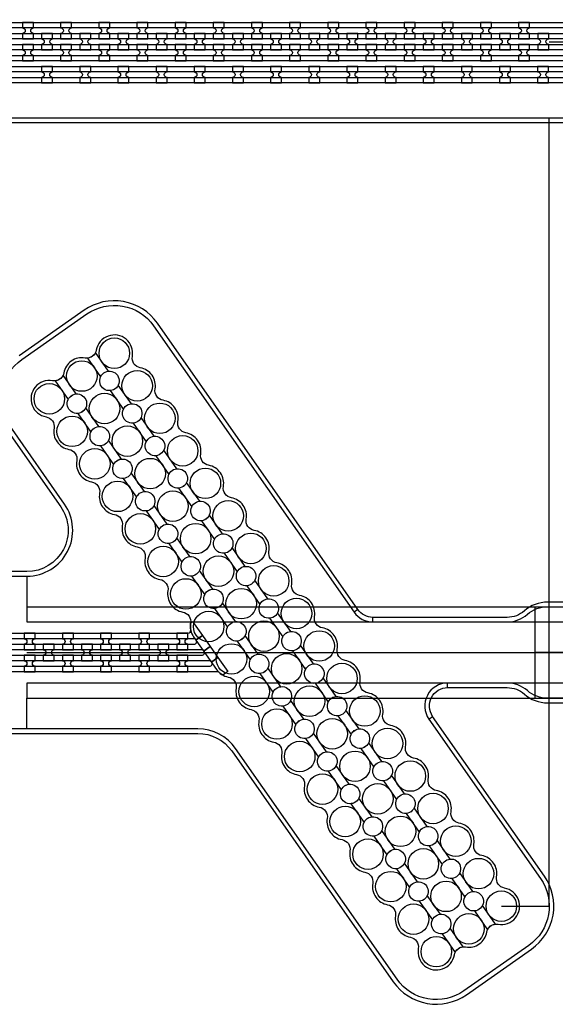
# Model space of a CAD drawing. Extents: x -63500 to 63500, y -63500 to 63500.
# Tile 206 of 256: x -11875 to -8366, y 33603 to 40051. Entities that reach past the tile are written whole.
import ezdxf

# ---------------------------------------------------------------- set-up
doc = ezdxf.new("R2010")
doc.units = 13
doc.header["$MEASUREMENT"] = 0
for name, color, linetype in [('1_Metal', 2, 'Continuous'), ('2_Electrodes', 5, 'Continuous'), ('3_Outline', 4, 'Continuous')]:
    doc.layers.add(name, color=color, linetype=linetype)

msp = doc.modelspace()

# ---------------------------------------------------------------- linework, layer by layer
for p, q in [((-8405.7, 39907.1), (10094.3, 39907.1)), ((-8405.7, 34245.9), (-8405.7, 39407.1)), ((10094.3, 39407.1), (-8405.7, 39407.1)), ((-11827.4, 36407.1), (-11827.4, 36207.1)), ((-11827.4, 36207.1), (-6481.5, 36207.1)), ((-11827.4, 36207.1), (-11827.4, 36107.1)), ((-8499.5, 36207.1), (-8499.5, 35607.1)), ((-11827.4, 36107.1), (-6089, 36107.1)), ((-11827.4, 35907.1), (-9499.5, 35907.1)), ((-9499.5, 35907.1), (-6499.5, 35907.1)), ((-6499.5, 35907.1), (-8499.5, 35907.1)), ((-6089, 35707.1), (-11827.4, 35707.1)), ((-11827.4, 35707.1), (-11827.4, 35607.1)), ((-11827.4, 35407.1), (-11827.4, 35607.1)), ((-11827.4, 35607.1), (-6544.5, 35607.1)), ((-8719.7, 34245.9), (-8405.7, 34245.9))]:
    msp.add_line(p, q)
for radius in [50000, 47500, 45000]:
    msp.add_circle((0, 0), radius)
at = {"layer": '1_Metal'}
for points in [[(-50000, 0, -1), (50000, 0), (51000, 0, 1), (-51000, 0)], [(10094.3, 39997.1), (9690.3, 39997.1), (-18129.7, 39997.1, 0.414214), (-19969.7, 38157.1), (-19969.7, 37657.1, 0.414214), (-18129.7, 35817.1), (-16894.4, 35817.1, 0.244698), (-16879.7, 35824.8), (-16838.4, 35795.8), (-16902.9, 35703.6), (-16915.8, 35712.6, 0.013045), (-16916.3, 35715.9, -0.091902), (-16915.9, 35759.7, 0.471648), (-16933.6, 35781.1), (-18129.7, 35781.1, -0.414214), (-20005.7, 37657.1), (-20005.7, 38157.1, -0.414214), (-18129.7, 40033.1), (9690.3, 40033.1), (10094.3, 40033.1)], [(-11856.6, 39925.2), (-11784.6, 39925.2), (-11784.6, 39961.2, -0.414214), (-11802.6, 39979.2), (-11802.6, 39979.2, -0.414214), (-11784.6, 39997.2), (-11784.6, 40033.2), (-11856.6, 40033.2), (-11856.6, 39997.2, -0.414214), (-11838.6, 39979.2), (-11838.6, 39979.2, -0.414214), (-11856.6, 39961.2), (-11856.6, 39925.2)], [(-11606.6, 39925.2), (-11534.6, 39925.2), (-11534.6, 39961.2, -0.414214), (-11552.6, 39979.2), (-11552.6, 39979.2, -0.414214), (-11534.6, 39997.2), (-11534.6, 40033.2), (-11606.6, 40033.2), (-11606.6, 39997.2, -0.414214), (-11588.6, 39979.2), (-11588.6, 39979.2, -0.414214), (-11606.6, 39961.2), (-11606.6, 39925.2)], [(-11356.6, 39925.2), (-11284.6, 39925.2), (-11284.6, 39961.2, -0.414214), (-11302.6, 39979.2), (-11302.6, 39979.2, -0.414214), (-11284.6, 39997.2), (-11284.6, 40033.2), (-11356.6, 40033.2), (-11356.6, 39997.2, -0.414214), (-11338.6, 39979.2), (-11338.6, 39979.2, -0.414214), (-11356.6, 39961.2), (-11356.6, 39925.2)], [(-11106.6, 39925.2), (-11034.6, 39925.2), (-11034.6, 39961.2, -0.414214), (-11052.6, 39979.2), (-11052.6, 39979.2, -0.414214), (-11034.6, 39997.2), (-11034.6, 40033.2), (-11106.6, 40033.2), (-11106.6, 39997.2, -0.414214), (-11088.6, 39979.2), (-11088.6, 39979.2, -0.414214), (-11106.6, 39961.2), (-11106.6, 39925.2)], [(-10856.6, 39925.2), (-10784.6, 39925.2), (-10784.6, 39961.2, -0.414214), (-10802.6, 39979.2), (-10802.6, 39979.2, -0.414214), (-10784.6, 39997.2), (-10784.6, 40033.2), (-10856.6, 40033.2), (-10856.6, 39997.2, -0.414214), (-10838.6, 39979.2), (-10838.6, 39979.2, -0.414214), (-10856.6, 39961.2), (-10856.6, 39925.2)], [(-10606.6, 39925.2), (-10534.6, 39925.2), (-10534.6, 39961.2, -0.414214), (-10552.6, 39979.2), (-10552.6, 39979.2, -0.414214), (-10534.6, 39997.2), (-10534.6, 40033.2), (-10606.6, 40033.2), (-10606.6, 39997.2, -0.414214), (-10588.6, 39979.2), (-10588.6, 39979.2, -0.414214), (-10606.6, 39961.2), (-10606.6, 39925.2)], [(-10356.6, 39925.2), (-10284.6, 39925.2), (-10284.6, 39961.2, -0.414214), (-10302.6, 39979.2), (-10302.6, 39979.2, -0.414214), (-10284.6, 39997.2), (-10284.6, 40033.2), (-10356.6, 40033.2), (-10356.6, 39997.2, -0.414214), (-10338.6, 39979.2), (-10338.6, 39979.2, -0.414214), (-10356.6, 39961.2), (-10356.6, 39925.2)], [(-10106.6, 39925.2), (-10034.6, 39925.2), (-10034.6, 39961.2, -0.414214), (-10052.6, 39979.2), (-10052.6, 39979.2, -0.414214), (-10034.6, 39997.2), (-10034.6, 40033.2), (-10106.6, 40033.2), (-10106.6, 39997.2, -0.414214), (-10088.6, 39979.2), (-10088.6, 39979.2, -0.414214), (-10106.6, 39961.2), (-10106.6, 39925.2)], [(-9856.6, 39925.2), (-9784.6, 39925.2), (-9784.6, 39961.2, -0.414214), (-9802.6, 39979.2), (-9802.6, 39979.2, -0.414214), (-9784.6, 39997.2), (-9784.6, 40033.2), (-9856.6, 40033.2), (-9856.6, 39997.2, -0.414214), (-9838.6, 39979.2), (-9838.6, 39979.2, -0.414214), (-9856.6, 39961.2), (-9856.6, 39925.2)], [(-9606.6, 39925.2), (-9534.6, 39925.2), (-9534.6, 39961.2, -0.414214), (-9552.6, 39979.2), (-9552.6, 39979.2, -0.414214), (-9534.6, 39997.2), (-9534.6, 40033.2), (-9606.6, 40033.2), (-9606.6, 39997.2, -0.414214), (-9588.6, 39979.2), (-9588.6, 39979.2, -0.414214), (-9606.6, 39961.2), (-9606.6, 39925.2)], [(-9356.6, 39925.2), (-9284.6, 39925.2), (-9284.6, 39961.2, -0.414214), (-9302.6, 39979.2), (-9302.6, 39979.2, -0.414214), (-9284.6, 39997.2), (-9284.6, 40033.2), (-9356.6, 40033.2), (-9356.6, 39997.2, -0.414214), (-9338.6, 39979.2), (-9338.6, 39979.2, -0.414214), (-9356.6, 39961.2), (-9356.6, 39925.2)], [(-9106.6, 39925.2), (-9034.6, 39925.2), (-9034.6, 39961.2, -0.414214), (-9052.6, 39979.2), (-9052.6, 39979.2, -0.414214), (-9034.6, 39997.2), (-9034.6, 40033.2), (-9106.6, 40033.2), (-9106.6, 39997.2, -0.414214), (-9088.6, 39979.2), (-9088.6, 39979.2, -0.414214), (-9106.6, 39961.2), (-9106.6, 39925.2)], [(-8856.6, 39925.2), (-8784.6, 39925.2), (-8784.6, 39961.2, -0.414214), (-8802.6, 39979.2), (-8802.6, 39979.2, -0.414214), (-8784.6, 39997.2), (-8784.6, 40033.2), (-8856.6, 40033.2), (-8856.6, 39997.2, -0.414214), (-8838.6, 39979.2), (-8838.6, 39979.2, -0.414214), (-8856.6, 39961.2), (-8856.6, 39925.2)], [(-8606.6, 39925.2), (-8534.6, 39925.2), (-8534.6, 39961.2, -0.414214), (-8552.6, 39979.2), (-8552.6, 39979.2, -0.414214), (-8534.6, 39997.2), (-8534.6, 40033.2), (-8606.6, 40033.2), (-8606.6, 39997.2, -0.414214), (-8588.6, 39979.2), (-8588.6, 39979.2, -0.414214), (-8606.6, 39961.2), (-8606.6, 39925.2)], [(10094.3, 39925.1), (9690.3, 39925.1), (-18129.7, 39925.1, 0.414214), (-19897.7, 38157.1), (-19897.7, 37657.1, 0.414214), (-18129.7, 35889.1), (-16843.3, 35889.1, 0.244698), (-16828.6, 35896.8), (-16787.7, 35868.2), (-16838.4, 35795.8), (-16879.7, 35824.8, 0.606815), (-16894.4, 35853.1), (-18129.7, 35853.1, -0.414214), (-19933.7, 37657.1), (-19933.7, 38157.1, -0.414214), (-18129.7, 39961.1), (9690.3, 39961.1), (10094.3, 39961.1)], [(-11731.6, 39853.2), (-11659.6, 39853.2), (-11659.6, 39889.2, -0.414214), (-11677.6, 39907.2), (-11677.6, 39907.2, -0.414214), (-11659.6, 39925.2), (-11659.6, 39961.2), (-11731.6, 39961.2), (-11731.6, 39925.2, -0.414214), (-11713.6, 39907.2), (-11713.6, 39907.2, -0.414214), (-11731.6, 39889.2), (-11731.6, 39853.2)], [(-11481.6, 39853.2), (-11409.6, 39853.2), (-11409.6, 39889.2, -0.414214), (-11427.6, 39907.2), (-11427.6, 39907.2, -0.414214), (-11409.6, 39925.2), (-11409.6, 39961.2), (-11481.6, 39961.2), (-11481.6, 39925.2, -0.414214), (-11463.6, 39907.2), (-11463.6, 39907.2, -0.414214), (-11481.6, 39889.2), (-11481.6, 39853.2)], [(-11231.6, 39853.2), (-11159.6, 39853.2), (-11159.6, 39889.2, -0.414214), (-11177.6, 39907.2), (-11177.6, 39907.2, -0.414214), (-11159.6, 39925.2), (-11159.6, 39961.2), (-11231.6, 39961.2), (-11231.6, 39925.2, -0.414214), (-11213.6, 39907.2), (-11213.6, 39907.2, -0.414214), (-11231.6, 39889.2), (-11231.6, 39853.2)], [(-10981.6, 39853.2), (-10909.6, 39853.2), (-10909.6, 39889.2, -0.414214), (-10927.6, 39907.2), (-10927.6, 39907.2, -0.414214), (-10909.6, 39925.2), (-10909.6, 39961.2), (-10981.6, 39961.2), (-10981.6, 39925.2, -0.414214), (-10963.6, 39907.2), (-10963.6, 39907.2, -0.414214), (-10981.6, 39889.2), (-10981.6, 39853.2)], [(-10731.6, 39853.2), (-10659.6, 39853.2), (-10659.6, 39889.2, -0.414214), (-10677.6, 39907.2), (-10677.6, 39907.2, -0.414214), (-10659.6, 39925.2), (-10659.6, 39961.2), (-10731.6, 39961.2), (-10731.6, 39925.2, -0.414214), (-10713.6, 39907.2), (-10713.6, 39907.2, -0.414214), (-10731.6, 39889.2), (-10731.6, 39853.2)], [(-10481.6, 39853.2), (-10409.6, 39853.2), (-10409.6, 39889.2, -0.414214), (-10427.6, 39907.2), (-10427.6, 39907.2, -0.414214), (-10409.6, 39925.2), (-10409.6, 39961.2), (-10481.6, 39961.2), (-10481.6, 39925.2, -0.414214), (-10463.6, 39907.2), (-10463.6, 39907.2, -0.414214), (-10481.6, 39889.2), (-10481.6, 39853.2)], [(-10231.6, 39853.2), (-10159.6, 39853.2), (-10159.6, 39889.2, -0.414214), (-10177.6, 39907.2), (-10177.6, 39907.2, -0.414214), (-10159.6, 39925.2), (-10159.6, 39961.2), (-10231.6, 39961.2), (-10231.6, 39925.2, -0.414214), (-10213.6, 39907.2), (-10213.6, 39907.2, -0.414214), (-10231.6, 39889.2), (-10231.6, 39853.2)], [(-9981.6, 39853.2), (-9909.6, 39853.2), (-9909.6, 39889.2, -0.414214), (-9927.6, 39907.2), (-9927.6, 39907.2, -0.414214), (-9909.6, 39925.2), (-9909.6, 39961.2), (-9981.6, 39961.2), (-9981.6, 39925.2, -0.414214), (-9963.6, 39907.2), (-9963.6, 39907.2, -0.414214), (-9981.6, 39889.2), (-9981.6, 39853.2)], [(-9731.6, 39853.2), (-9659.6, 39853.2), (-9659.6, 39889.2, -0.414214), (-9677.6, 39907.2), (-9677.6, 39907.2, -0.414214), (-9659.6, 39925.2), (-9659.6, 39961.2), (-9731.6, 39961.2), (-9731.6, 39925.2, -0.414214), (-9713.6, 39907.2), (-9713.6, 39907.2, -0.414214), (-9731.6, 39889.2), (-9731.6, 39853.2)], [(-9481.6, 39853.2), (-9409.6, 39853.2), (-9409.6, 39889.2, -0.414214), (-9427.6, 39907.2), (-9427.6, 39907.2, -0.414214), (-9409.6, 39925.2), (-9409.6, 39961.2), (-9481.6, 39961.2), (-9481.6, 39925.2, -0.414214), (-9463.6, 39907.2), (-9463.6, 39907.2, -0.414214), (-9481.6, 39889.2), (-9481.6, 39853.2)], [(-9231.6, 39853.2), (-9159.6, 39853.2), (-9159.6, 39889.2, -0.414214), (-9177.6, 39907.2), (-9177.6, 39907.2, -0.414214), (-9159.6, 39925.2), (-9159.6, 39961.2), (-9231.6, 39961.2), (-9231.6, 39925.2, -0.414214), (-9213.6, 39907.2), (-9213.6, 39907.2, -0.414214), (-9231.6, 39889.2), (-9231.6, 39853.2)], [(-8981.6, 39853.2), (-8909.6, 39853.2), (-8909.6, 39889.2, -0.414214), (-8927.6, 39907.2), (-8927.6, 39907.2, -0.414214), (-8909.6, 39925.2), (-8909.6, 39961.2), (-8981.6, 39961.2), (-8981.6, 39925.2, -0.414214), (-8963.6, 39907.2), (-8963.6, 39907.2, -0.414214), (-8981.6, 39889.2), (-8981.6, 39853.2)], [(-8731.6, 39853.2), (-8659.6, 39853.2), (-8659.6, 39889.2, -0.414214), (-8677.6, 39907.2), (-8677.6, 39907.2, -0.414214), (-8659.6, 39925.2), (-8659.6, 39961.2), (-8731.6, 39961.2), (-8731.6, 39925.2, -0.414214), (-8713.6, 39907.2), (-8713.6, 39907.2, -0.414214), (-8731.6, 39889.2), (-8731.6, 39853.2)], [(-8481.6, 39853.2), (-8409.6, 39853.2), (-8409.6, 39889.2, -0.414214), (-8427.6, 39907.2), (-8427.6, 39907.2, -0.414214), (-8409.6, 39925.2), (-8409.6, 39961.2), (-8481.6, 39961.2), (-8481.6, 39925.2, -0.414214), (-8463.6, 39907.2), (-8463.6, 39907.2, -0.414214), (-8481.6, 39889.2), (-8481.6, 39853.2)], [(10094.3, 39853.1), (9690.3, 39853.1), (-18129.7, 39853.1, 0.414214), (-19825.7, 38157.1), (-19825.7, 37657.1, 0.414214), (-18129.7, 35961.1), (-16793.1, 35961.1, 0.244698), (-16778.3, 35968.8), (-16737.4, 35940.1), (-16787.7, 35868.2), (-16828.6, 35896.8, 0.606815), (-16843.3, 35925.1), (-18129.7, 35925.1, -0.414214), (-19861.7, 37657.1), (-19861.7, 38157.1, -0.414214), (-18129.7, 39889.1), (9690.3, 39889.1), (10094.3, 39889.1)], [(-11856.6, 39889.2), (-11856.6, 39853.2, -0.414214), (-11838.6, 39835.2), (-11838.6, 39835.2, -0.414214), (-11856.6, 39817.2), (-11856.6, 39781.2), (-11784.6, 39781.2), (-11784.6, 39817.2, -0.414214), (-11802.6, 39835.2), (-11802.6, 39835.2, -0.414214), (-11784.6, 39853.2), (-11784.6, 39889.2)], [(-11606.6, 39889.2), (-11606.6, 39853.2, -0.414214), (-11588.6, 39835.2), (-11588.6, 39835.2, -0.414214), (-11606.6, 39817.2), (-11606.6, 39781.2), (-11534.6, 39781.2), (-11534.6, 39817.2, -0.414214), (-11552.6, 39835.2), (-11552.6, 39835.2, -0.414214), (-11534.6, 39853.2), (-11534.6, 39889.2)], [(-11356.6, 39889.2), (-11356.6, 39853.2, -0.414214), (-11338.6, 39835.2), (-11338.6, 39835.2, -0.414214), (-11356.6, 39817.2), (-11356.6, 39781.2), (-11284.6, 39781.2), (-11284.6, 39817.2, -0.414214), (-11302.6, 39835.2), (-11302.6, 39835.2, -0.414214), (-11284.6, 39853.2), (-11284.6, 39889.2)], [(-11106.6, 39889.2), (-11106.6, 39853.2, -0.414214), (-11088.6, 39835.2), (-11088.6, 39835.2, -0.414214), (-11106.6, 39817.2), (-11106.6, 39781.2), (-11034.6, 39781.2), (-11034.6, 39817.2, -0.414214), (-11052.6, 39835.2), (-11052.6, 39835.2, -0.414214), (-11034.6, 39853.2), (-11034.6, 39889.2)], [(-10856.6, 39889.2), (-10856.6, 39853.2, -0.414214), (-10838.6, 39835.2), (-10838.6, 39835.2, -0.414214), (-10856.6, 39817.2), (-10856.6, 39781.2), (-10784.6, 39781.2), (-10784.6, 39817.2, -0.414214), (-10802.6, 39835.2), (-10802.6, 39835.2, -0.414214), (-10784.6, 39853.2), (-10784.6, 39889.2)], [(-10606.6, 39889.2), (-10606.6, 39853.2, -0.414214), (-10588.6, 39835.2), (-10588.6, 39835.2, -0.414214), (-10606.6, 39817.2), (-10606.6, 39781.2), (-10534.6, 39781.2), (-10534.6, 39817.2, -0.414214), (-10552.6, 39835.2), (-10552.6, 39835.2, -0.414214), (-10534.6, 39853.2), (-10534.6, 39889.2)], [(-10356.6, 39889.2), (-10356.6, 39853.2, -0.414214), (-10338.6, 39835.2), (-10338.6, 39835.2, -0.414214), (-10356.6, 39817.2), (-10356.6, 39781.2), (-10284.6, 39781.2), (-10284.6, 39817.2, -0.414214), (-10302.6, 39835.2), (-10302.6, 39835.2, -0.414214), (-10284.6, 39853.2), (-10284.6, 39889.2)], [(-10106.6, 39889.2), (-10106.6, 39853.2, -0.414214), (-10088.6, 39835.2), (-10088.6, 39835.2, -0.414214), (-10106.6, 39817.2), (-10106.6, 39781.2), (-10034.6, 39781.2), (-10034.6, 39817.2, -0.414214), (-10052.6, 39835.2), (-10052.6, 39835.2, -0.414214), (-10034.6, 39853.2), (-10034.6, 39889.2)], [(-9856.6, 39889.2), (-9856.6, 39853.2, -0.414214), (-9838.6, 39835.2), (-9838.6, 39835.2, -0.414214), (-9856.6, 39817.2), (-9856.6, 39781.2), (-9784.6, 39781.2), (-9784.6, 39817.2, -0.414214), (-9802.6, 39835.2), (-9802.6, 39835.2, -0.414214), (-9784.6, 39853.2), (-9784.6, 39889.2)], [(-9606.6, 39889.2), (-9606.6, 39853.2, -0.414214), (-9588.6, 39835.2), (-9588.6, 39835.2, -0.414214), (-9606.6, 39817.2), (-9606.6, 39781.2), (-9534.6, 39781.2), (-9534.6, 39817.2, -0.414214), (-9552.6, 39835.2), (-9552.6, 39835.2, -0.414214), (-9534.6, 39853.2), (-9534.6, 39889.2)], [(-9356.6, 39889.2), (-9356.6, 39853.2, -0.414214), (-9338.6, 39835.2), (-9338.6, 39835.2, -0.414214), (-9356.6, 39817.2), (-9356.6, 39781.2), (-9284.6, 39781.2), (-9284.6, 39817.2, -0.414214), (-9302.6, 39835.2), (-9302.6, 39835.2, -0.414214), (-9284.6, 39853.2), (-9284.6, 39889.2)], [(-9106.6, 39889.2), (-9106.6, 39853.2, -0.414214), (-9088.6, 39835.2), (-9088.6, 39835.2, -0.414214), (-9106.6, 39817.2), (-9106.6, 39781.2), (-9034.6, 39781.2), (-9034.6, 39817.2, -0.414214), (-9052.6, 39835.2), (-9052.6, 39835.2, -0.414214), (-9034.6, 39853.2), (-9034.6, 39889.2)], [(-8856.6, 39889.2), (-8856.6, 39853.2, -0.414214), (-8838.6, 39835.2), (-8838.6, 39835.2, -0.414214), (-8856.6, 39817.2), (-8856.6, 39781.2), (-8784.6, 39781.2), (-8784.6, 39817.2, -0.414214), (-8802.6, 39835.2), (-8802.6, 39835.2, -0.414214), (-8784.6, 39853.2), (-8784.6, 39889.2)], [(-8606.6, 39889.2), (-8606.6, 39853.2, -0.414214), (-8588.6, 39835.2), (-8588.6, 39835.2, -0.414214), (-8606.6, 39817.2), (-8606.6, 39781.2), (-8534.6, 39781.2), (-8534.6, 39817.2, -0.414214), (-8552.6, 39835.2), (-8552.6, 39835.2, -0.414214), (-8534.6, 39853.2), (-8534.6, 39889.2)], [(10094.3, 39781.1), (9690.3, 39781.1), (-18129.7, 39781.1, 0.414214), (-19753.7, 38157.1), (-19753.7, 37657.1, 0.414214), (-18129.7, 36033.1), (-16742.6, 36033.1, 0.188661), (-16730.4, 36037.9, -0.063999), (-16705.5, 36055.6), (-16672.6, 36032.6), (-16737.4, 35940.1), (-16778.3, 35968.8, 0.606815), (-16793.1, 35997.1), (-18129.7, 35997.1, -0.414214), (-19789.7, 37657.1), (-19789.7, 38157.1, -0.414214), (-18129.7, 39817.1), (9690.3, 39817.1), (10094.3, 39817.1)], [(-11659.7, 39745.2), (-11731.7, 39745.2), (-11731.7, 39709.2, -0.414214), (-11713.7, 39691.2), (-11713.7, 39691.2, -0.414214), (-11731.7, 39673.2), (-11731.7, 39637.2), (-11659.7, 39637.2), (-11659.7, 39673.2, -0.414214), (-11677.7, 39691.2), (-11677.7, 39691.2, -0.414214), (-11659.7, 39709.2)], [(-11409.7, 39745.2), (-11481.7, 39745.2), (-11481.7, 39709.2, -0.414214), (-11463.7, 39691.2), (-11463.7, 39691.2, -0.414214), (-11481.7, 39673.2), (-11481.7, 39637.2), (-11409.7, 39637.2), (-11409.7, 39673.2, -0.414214), (-11427.7, 39691.2), (-11427.7, 39691.2, -0.414214), (-11409.7, 39709.2)], [(-11159.7, 39745.2), (-11231.7, 39745.2), (-11231.7, 39709.2, -0.414214), (-11213.7, 39691.2), (-11213.7, 39691.2, -0.414214), (-11231.7, 39673.2), (-11231.7, 39637.2), (-11159.7, 39637.2), (-11159.7, 39673.2, -0.414214), (-11177.7, 39691.2), (-11177.7, 39691.2, -0.414214), (-11159.7, 39709.2)], [(-10909.7, 39745.2), (-10981.7, 39745.2), (-10981.7, 39709.2, -0.414214), (-10963.7, 39691.2), (-10963.7, 39691.2, -0.414214), (-10981.7, 39673.2), (-10981.7, 39637.2), (-10909.7, 39637.2), (-10909.7, 39673.2, -0.414214), (-10927.7, 39691.2), (-10927.7, 39691.2, -0.414214), (-10909.7, 39709.2)], [(-10659.7, 39745.2), (-10731.7, 39745.2), (-10731.7, 39709.2, -0.414214), (-10713.7, 39691.2), (-10713.7, 39691.2, -0.414214), (-10731.7, 39673.2), (-10731.7, 39637.2), (-10659.7, 39637.2), (-10659.7, 39673.2, -0.414214), (-10677.7, 39691.2), (-10677.7, 39691.2, -0.414214), (-10659.7, 39709.2)], [(-10409.7, 39745.2), (-10481.7, 39745.2), (-10481.7, 39709.2, -0.414214), (-10463.7, 39691.2), (-10463.7, 39691.2, -0.414214), (-10481.7, 39673.2), (-10481.7, 39637.2), (-10409.7, 39637.2), (-10409.7, 39673.2, -0.414214), (-10427.7, 39691.2), (-10427.7, 39691.2, -0.414214), (-10409.7, 39709.2)], [(-10159.7, 39745.2), (-10231.7, 39745.2), (-10231.7, 39709.2, -0.414214), (-10213.7, 39691.2), (-10213.7, 39691.2, -0.414214), (-10231.7, 39673.2), (-10231.7, 39637.2), (-10159.7, 39637.2), (-10159.7, 39673.2, -0.414214), (-10177.7, 39691.2), (-10177.7, 39691.2, -0.414214), (-10159.7, 39709.2)], [(-9909.7, 39745.2), (-9981.7, 39745.2), (-9981.7, 39709.2, -0.414214), (-9963.7, 39691.2), (-9963.7, 39691.2, -0.414214), (-9981.7, 39673.2), (-9981.7, 39637.2), (-9909.7, 39637.2), (-9909.7, 39673.2, -0.414214), (-9927.7, 39691.2), (-9927.7, 39691.2, -0.414214), (-9909.7, 39709.2)], [(-9659.7, 39745.2), (-9731.7, 39745.2), (-9731.7, 39709.2, -0.414214), (-9713.7, 39691.2), (-9713.7, 39691.2, -0.414214), (-9731.7, 39673.2), (-9731.7, 39637.2), (-9659.7, 39637.2), (-9659.7, 39673.2, -0.414214), (-9677.7, 39691.2), (-9677.7, 39691.2, -0.414214), (-9659.7, 39709.2)], [(-9409.7, 39745.2), (-9481.7, 39745.2), (-9481.7, 39709.2, -0.414214), (-9463.7, 39691.2), (-9463.7, 39691.2, -0.414214), (-9481.7, 39673.2), (-9481.7, 39637.2), (-9409.7, 39637.2), (-9409.7, 39673.2, -0.414214), (-9427.7, 39691.2), (-9427.7, 39691.2, -0.414214), (-9409.7, 39709.2)], [(-9159.7, 39745.2), (-9231.7, 39745.2), (-9231.7, 39709.2, -0.414214), (-9213.7, 39691.2), (-9213.7, 39691.2, -0.414214), (-9231.7, 39673.2), (-9231.7, 39637.2), (-9159.7, 39637.2), (-9159.7, 39673.2, -0.414214), (-9177.7, 39691.2), (-9177.7, 39691.2, -0.414214), (-9159.7, 39709.2)], [(-8909.7, 39745.2), (-8981.7, 39745.2), (-8981.7, 39709.2, -0.414214), (-8963.7, 39691.2), (-8963.7, 39691.2, -0.414214), (-8981.7, 39673.2), (-8981.7, 39637.2), (-8909.7, 39637.2), (-8909.7, 39673.2, -0.414214), (-8927.7, 39691.2), (-8927.7, 39691.2, -0.414214), (-8909.7, 39709.2)], [(-8659.7, 39745.2), (-8731.7, 39745.2), (-8731.7, 39709.2, -0.414214), (-8713.7, 39691.2), (-8713.7, 39691.2, -0.414214), (-8731.7, 39673.2), (-8731.7, 39637.2), (-8659.7, 39637.2), (-8659.7, 39673.2, -0.414214), (-8677.7, 39691.2), (-8677.7, 39691.2, -0.414214), (-8659.7, 39709.2)], [(-8409.7, 39745.2), (-8481.7, 39745.2), (-8481.7, 39709.2, -0.414214), (-8463.7, 39691.2), (-8463.7, 39691.2, -0.414214), (-8481.7, 39673.2), (-8481.7, 39637.2), (-8409.7, 39637.2), (-8409.7, 39673.2, -0.414214), (-8427.7, 39691.2), (-8427.7, 39691.2, -0.414214), (-8409.7, 39709.2)], [(-8698.8, 34364.1, -0.414214), (-8750.6, 34438, 0.414214), (-8848, 34577.1, -0.414214), (-8899.8, 34651, 0.414214), (-8997.1, 34790, -0.414214), (-9048.9, 34864, 0.414214), (-9146.2, 35003, -0.414214), (-9198, 35077, 0.414214), (-9295.4, 35216, -0.414214), (-9347.2, 35290, 0.414214), (-9444.5, 35429, -0.414214), (-9496.3, 35502.9, 0.414214), (-9593.6, 35642, -0.414214), (-9645.4, 35715.9, 0.414214), (-9742.8, 35854.9, -0.414214), (-9794.5, 35928.9, 0.414214), (-9891.9, 36067.9, -0.414214), (-9943.7, 36141.9, 0.414214), (-10041, 36280.9, -0.414214), (-10092.8, 36354.9, 0.414214), (-10190.1, 36493.9, -0.414214), (-10241.9, 36567.8, 0.414214), (-10339.3, 36706.9, -0.414214), (-10391.1, 36780.8, 0.414214), (-10488.4, 36919.8, -0.414214), (-10540.2, 36993.8, 0.414214), (-10637.5, 37132.8, -0.414214), (-10689.3, 37206.8, 0.414214), (-10786.7, 37345.8, -0.414214), (-10838.5, 37419.8, 0.414214), (-10935.8, 37558.8, -0.414214), (-10987.6, 37632.7, 0.414214), (-11084.9, 37771.8, -0.414214), (-11136.7, 37845.7, 1), (-11373.1, 37887.4, -0.339838), (-11430.5, 37834.9), (-11344.7, 37712.4, -1.734808), (-11281.3, 37621.9), (-11195.6, 37499.4, -1.734808), (-11132.2, 37408.9), (-11046.5, 37286.4, -1.734808), (-10983.1, 37195.9), (-10897.3, 37073.5, -1.734808), (-10833.9, 36982.9), (-10748.2, 36860.5, -1.734808), (-10684.8, 36770), (-10599.1, 36647.5, -1.734808), (-10535.7, 36557), (-10449.9, 36434.5, -1.734808), (-10386.6, 36344), (-10300.8, 36221.5, -1.734808), (-10237.4, 36131), (-10151.7, 36008.6, -1.734808), (-10088.3, 35918.1), (-10002.5, 35795.6, -1.734808), (-9939.2, 35705.1), (-9853.4, 35582.6, -1.734808), (-9790, 35492.1), (-9704.3, 35369.6, -1.734808), (-9640.9, 35279.1), (-9555.2, 35156.6, -1.734808), (-9491.8, 35066.1), (-9406, 34943.7, -1.734808), (-9342.6, 34853.2), (-9256.9, 34730.7, -1.734808), (-9193.5, 34640.2), (-9107.8, 34517.7, -1.734808), (-9044.4, 34427.2), (-8958.6, 34304.7, -1.734808), (-8895.3, 34214.2), (-8809.5, 34091.8, -0.339838), (-8740.5, 34127.7, 1)], [(-11557.7, 37563.3, -1.734808), (-11494.3, 37472.8), (-11408.6, 37350.3, -1.734808), (-11345.2, 37259.8), (-11259.4, 37137.3, -1.734808), (-11196.1, 37046.8), (-11110.3, 36924.3, -1.734808), (-11046.9, 36833.8), (-10961.2, 36711.4, -1.734808), (-10897.8, 36620.8), (-10812, 36498.4, -1.734808), (-10748.7, 36407.9), (-10662.9, 36285.4, -1.734808), (-10599.5, 36194.9), (-10513.8, 36072.4, -1.734808), (-10450.4, 35981.9), (-10364.7, 35859.4, -1.734808), (-10301.3, 35768.9), (-10215.5, 35646.5, -1.734808), (-10152.1, 35555.9), (-10066.4, 35433.5, -1.734808), (-10003, 35343), (-9917.3, 35220.5, -1.734808), (-9853.9, 35130), (-9768.1, 35007.5, -1.734808), (-9704.8, 34917), (-9619, 34794.5, -1.734808), (-9555.6, 34704), (-9469.9, 34581.6, -1.734808), (-9406.5, 34491), (-9320.7, 34368.6, -1.734808), (-9257.4, 34278.1), (-9171.6, 34155.6, -1.734808), (-9108.2, 34065.1), (-9022.5, 33942.6, -0.339838), (-8953.5, 33978.6, 0.414214), (-8814.5, 34075.9, -0.339838), (-8757.1, 34128.5), (-8842.8, 34250.9, -1.734808), (-8906.2, 34341.4), (-8992, 34463.9, -1.734808), (-9055.3, 34554.4), (-9141.1, 34676.9, -1.734808), (-9204.5, 34767.4), (-9290.2, 34889.9, -1.734808), (-9353.6, 34980.4), (-9439.4, 35102.8, -1.734808), (-9502.7, 35193.4), (-9588.5, 35315.8, -1.734808), (-9651.9, 35406.3), (-9737.6, 35528.8, -1.734808), (-9801, 35619.3), (-9886.7, 35741.8, -1.734808), (-9950.1, 35832.3), (-10035.9, 35954.8, -1.734808), (-10099.3, 36045.3), (-10185, 36167.7, -1.734808), (-10248.4, 36258.3), (-10334.1, 36380.7, -1.734808), (-10397.5, 36471.2), (-10483.3, 36593.7, -1.734808), (-10546.6, 36684.2), (-10632.4, 36806.7, -1.734808), (-10695.8, 36897.2), (-10781.5, 37019.7, -1.734808), (-10844.9, 37110.2), (-10930.7, 37232.6, -1.734808), (-10994, 37323.2), (-11079.8, 37445.6, -1.734808), (-11143.2, 37536.1), (-11228.9, 37658.6, -1.734808), (-11292.3, 37749.1), (-11378, 37871.6, -0.339838), (-11447, 37835.6, 0.414214), (-11586, 37738.3, -0.339838), (-11643.4, 37685.7)], [(-9315.6, 34042.4, -0.414214), (-9263.8, 33968.5, 1), (-9027.5, 33926.8, -0.339838), (-8970.1, 33979.3), (-9055.8, 34101.8, -1.734808), (-9119.2, 34192.3), (-9204.9, 34314.8, -1.734808), (-9268.3, 34405.3), (-9354.1, 34527.8, -1.734808), (-9417.5, 34618.3), (-9503.2, 34740.7, -1.734808), (-9566.6, 34831.2), (-9652.3, 34953.7, -1.734808), (-9715.7, 35044.2), (-9801.5, 35166.7, -1.734808), (-9864.8, 35257.2), (-9950.6, 35379.7, -1.734808), (-10014, 35470.2), (-10099.7, 35592.7, -1.734808), (-10163.1, 35683.2), (-10248.9, 35805.6, -1.734808), (-10312.2, 35896.1), (-10398, 36018.6, -1.734808), (-10461.4, 36109.1), (-10547.1, 36231.6, -1.734808), (-10610.5, 36322.1), (-10696.2, 36444.6, -1.734808), (-10759.6, 36535.1), (-10845.4, 36657.5, -1.734808), (-10908.8, 36748.1), (-10994.5, 36870.5, -1.734808), (-11057.9, 36961), (-11143.6, 37083.5, -1.734808), (-11207, 37174), (-11292.8, 37296.5, -1.734808), (-11356.1, 37387), (-11441.9, 37509.5, -1.734808), (-11505.3, 37600), (-11591, 37722.4, -0.339838), (-11660, 37686.5, 1), (-11701.7, 37450.1, -0.414214), (-11649.9, 37376.2, 0.414214), (-11552.6, 37237.1, -0.414214), (-11500.8, 37163.2, 0.414214), (-11403.4, 37024.2, -0.414214), (-11351.6, 36950.2, 0.414214), (-11254.3, 36811.2, -0.414214), (-11202.5, 36737.2, 0.414214), (-11105.2, 36598.2, -0.414214), (-11053.4, 36524.2, 0.414214), (-10956, 36385.2, -0.414214), (-10904.2, 36311.3, 0.414214), (-10806.9, 36172.2, -0.414214), (-10755.1, 36098.3, 0.198912), (-10735.2, 36008.6), (-10586.1, 35795.6, 0.198912), (-10508.6, 35746.3, -0.414214), (-10456.9, 35672.3, 0.414214), (-10359.5, 35533.3, -0.414214), (-10307.7, 35459.3, 0.414214), (-10210.4, 35320.3, -0.414214), (-10158.6, 35246.4, 0.414214), (-10061.3, 35107.3, -0.414214), (-10009.5, 35033.4, 0.414214), (-9912.1, 34894.4, -0.414214), (-9860.3, 34820.4, 0.414214), (-9763, 34681.4, -0.414214), (-9711.2, 34607.4, 0.414214), (-9613.9, 34468.4, -0.414214), (-9562.1, 34394.4, 0.414214), (-9464.7, 34255.4, -0.414214), (-9412.9, 34181.5, 0.414214)], [(-11845.4, 35925.1), (-11773.4, 35925.1), (-11773.4, 35961.1, -0.414214), (-11791.4, 35979.1), (-11791.4, 35979.1, -0.414214), (-11773.4, 35997.1), (-11773.4, 36033.1), (-11845.4, 36033.1), (-11845.4, 35997.1, -0.414214), (-11827.4, 35979.1), (-11827.4, 35979.1, -0.414214), (-11845.4, 35961.1), (-11845.4, 35925.1)], [(-11595.4, 35925.1), (-11523.4, 35925.1), (-11523.4, 35961.1, -0.414214), (-11541.4, 35979.1), (-11541.4, 35979.1, -0.414214), (-11523.4, 35997.1), (-11523.4, 36033.1), (-11595.4, 36033.1), (-11595.4, 35997.1, -0.414214), (-11577.4, 35979.1), (-11577.4, 35979.1, -0.414214), (-11595.4, 35961.1), (-11595.4, 35925.1)], [(-11345.4, 35925.1), (-11273.4, 35925.1), (-11273.4, 35961.1, -0.414214), (-11291.4, 35979.1), (-11291.4, 35979.1, -0.414214), (-11273.4, 35997.1), (-11273.4, 36033.1), (-11345.4, 36033.1), (-11345.4, 35997.1, -0.414214), (-11327.4, 35979.1), (-11327.4, 35979.1, -0.414214), (-11345.4, 35961.1), (-11345.4, 35925.1)], [(-11095.4, 35925.1), (-11023.4, 35925.1), (-11023.4, 35961.1, -0.414214), (-11041.4, 35979.1), (-11041.4, 35979.1, -0.414214), (-11023.4, 35997.1), (-11023.4, 36033.1), (-11095.4, 36033.1), (-11095.4, 35997.1, -0.414214), (-11077.4, 35979.1), (-11077.4, 35979.1, -0.414214), (-11095.4, 35961.1), (-11095.4, 35925.1)], [(-10845.4, 35925.1), (-10773.4, 35925.1), (-10773.4, 35961.1, -0.414214), (-10791.4, 35979.1), (-10791.4, 35979.1, -0.414214), (-10773.4, 35997.1), (-10773.4, 36033.1), (-10845.4, 36033.1), (-10845.4, 35997.1, -0.414214), (-10827.4, 35979.1), (-10827.4, 35979.1, -0.414214), (-10845.4, 35961.1), (-10845.4, 35925.1)], [(-11720.4, 35853.1), (-11648.4, 35853.1), (-11648.4, 35889.1, -0.414214), (-11666.4, 35907.1), (-11666.4, 35907.1, -0.414214), (-11648.4, 35925.1), (-11648.4, 35961.1), (-11720.4, 35961.1), (-11720.4, 35925.1, -0.414214), (-11702.4, 35907.1), (-11702.4, 35907.1, -0.414214), (-11720.4, 35889.1), (-11720.4, 35853.1)], [(-11470.4, 35853.1), (-11398.4, 35853.1), (-11398.4, 35889.1, -0.414214), (-11416.4, 35907.1), (-11416.4, 35907.1, -0.414214), (-11398.4, 35925.1), (-11398.4, 35961.1), (-11470.4, 35961.1), (-11470.4, 35925.1, -0.414214), (-11452.4, 35907.1), (-11452.4, 35907.1, -0.414214), (-11470.4, 35889.1), (-11470.4, 35853.1)], [(-11220.4, 35853.1), (-11148.4, 35853.1), (-11148.4, 35889.1, -0.414214), (-11166.4, 35907.1), (-11166.4, 35907.1, -0.414214), (-11148.4, 35925.1), (-11148.4, 35961.1), (-11220.4, 35961.1), (-11220.4, 35925.1, -0.414214), (-11202.4, 35907.1), (-11202.4, 35907.1, -0.414214), (-11220.4, 35889.1), (-11220.4, 35853.1)], [(-10970.4, 35853.1), (-10898.4, 35853.1), (-10898.4, 35889.1, -0.414214), (-10916.4, 35907.1), (-10916.4, 35907.1, -0.414214), (-10898.4, 35925.1), (-10898.4, 35961.1), (-10970.4, 35961.1), (-10970.4, 35925.1, -0.414214), (-10952.4, 35907.1), (-10952.4, 35907.1, -0.414214), (-10970.4, 35889.1), (-10970.4, 35853.1)], [(-11845.4, 35889.1), (-11845.4, 35853.1, -0.414214), (-11827.4, 35835.1), (-11827.4, 35835.1, -0.414214), (-11845.4, 35817.1), (-11845.4, 35781.1), (-11773.4, 35781.1), (-11773.4, 35817.1, -0.414214), (-11791.4, 35835.1), (-11791.4, 35835.1, -0.414214), (-11773.4, 35853.1), (-11773.4, 35889.1)], [(-11595.4, 35889.1), (-11595.4, 35853.1, -0.414214), (-11577.4, 35835.1), (-11577.4, 35835.1, -0.414214), (-11595.4, 35817.1), (-11595.4, 35781.1), (-11523.4, 35781.1), (-11523.4, 35817.1, -0.414214), (-11541.4, 35835.1), (-11541.4, 35835.1, -0.414214), (-11523.4, 35853.1), (-11523.4, 35889.1)], [(-11345.4, 35889.1), (-11345.4, 35853.1, -0.414214), (-11327.4, 35835.1), (-11327.4, 35835.1, -0.414214), (-11345.4, 35817.1), (-11345.4, 35781.1), (-11273.4, 35781.1), (-11273.4, 35817.1, -0.414214), (-11291.4, 35835.1), (-11291.4, 35835.1, -0.414214), (-11273.4, 35853.1), (-11273.4, 35889.1)], [(-11095.4, 35889.1), (-11095.4, 35853.1, -0.414214), (-11077.4, 35835.1), (-11077.4, 35835.1, -0.414214), (-11095.4, 35817.1), (-11095.4, 35781.1), (-11023.4, 35781.1), (-11023.4, 35817.1, -0.414214), (-11041.4, 35835.1), (-11041.4, 35835.1, -0.414214), (-11023.4, 35853.1), (-11023.4, 35889.1)], [(-10845.4, 35889.1), (-10845.4, 35853.1, -0.414214), (-10827.4, 35835.1), (-10827.4, 35835.1, -0.414214), (-10845.4, 35817.1), (-10845.4, 35781.1), (-10773.4, 35781.1), (-10773.4, 35817.1, -0.414214), (-10791.4, 35835.1), (-10791.4, 35835.1, -0.414214), (-10773.4, 35853.1), (-10773.4, 35889.1)]]:
    msp.add_lwpolyline(points, format="xyb", close=True, dxfattribs=at)
for points in [[(-18129.8, 39745.1), (9690.3, 39745.1)], [(-18129.7, 39673.1), (9690.3, 39673)]]:
    msp.add_lwpolyline(points, dxfattribs=at)
for points in [[(9690.3, 39709.1), (-18129.7, 39709.1, 0.414214)], [(9690.3, 39637.1), (-18129.8, 39637.1, 0.414214)], [(-15345.4, 36033.1), (-10772.4, 36033.1, 0.471648), (-10754.7, 36054.5, -0.091902), (-10755.1, 36098.3, 0.013045), (-10754.6, 36101.6), (-10741.8, 36110.6), (-10677.2, 36018.4), (-10718.5, 35989.4, 0.244698), (-10733.3, 35997.1), (-15345.4, 35997.1, -0.606815)], [(-15345.4, 35961.1), (-10733.3, 35961.1, 0.606815), (-10718.5, 35989.4), (-10677.2, 36018.4), (-10626.5, 35946), (-10667.4, 35917.4, 0.244698), (-10682.2, 35925.1), (-15345.4, 35925.1, -0.606815)], [(-15345.4, 35889.1), (-10682.2, 35889.1, 0.606815), (-10667.4, 35917.4), (-10626.5, 35946), (-10576.2, 35874.1), (-10617.2, 35845.4, 0.244698), (-10631.9, 35853.1), (-15731.9, 35853.1, 0.244698)], [(-15731.9, 35817.1), (-10631.9, 35817.1, 0.606815), (-10617.2, 35845.4), (-10576.2, 35874.1), (-10511.4, 35781.6), (-10544.3, 35758.6, -0.063999), (-10569.2, 35776.3, 0.188661), (-10581.5, 35781.1), (-15731.9, 35781.1, 0.244698)]]:
    msp.add_lwpolyline(points, format="xyb", dxfattribs=at)
at = {"layer": '2_Electrodes'}
msp.add_lwpolyline([(47500, 0, 1), (-47500, 0), (-51000, 0, -1), (51000, 0)], format="xyb", close=True, dxfattribs=at)
for points in [[(9096.1, 39407.1), (-18129.8, 39407.1, 0.414214)], [(-14734.3, 36407.1), (-11827.4, 36407.1, 0.606815), (-11581.6, 36879.2), (-11938.1, 37388.2, -0.414214), (-11861, 37825.5), (-11435, 38123.8, -0.414214), (-10997.7, 38046.7), (-9684.4, 36171.1, 0.244699), (-9561.5, 36107.1), (-9561.5, 36137.1, -0.244698), (-9659.8, 36188.3), (-9659.8, 36188.3), (-10973.1, 38063.9, 0.414214), (-11452.2, 38148.3), (-11878.2, 37850.1, 0.414214)], [(-11962.6, 37371), (-11606.2, 36862, -0.606815), (-11827.4, 36437.1), (-14734.3, 36437.1, -0.606815)], [(-7590.4, 36237.1), (-8416.7, 36237.1, 0.182676), (-8568.8, 36179.6, -0.182676), (-8681.3, 36137.1), (-9561.5, 36137.1, -0.244698), (-9659.8, 36188.3), (-9684.4, 36171.1, 0.244698), (-9561.5, 36107.1), (-8681.3, 36107.1, 0.182676), (-8549, 36157.1, -0.182676), (-8416.7, 36207.1), (-7590.4, 36207.1, 0.293253)], [(-15854.6, 35377.1), (-10707.1, 35377.1, -0.244698), (-10485.9, 35262), (-9427.4, 33750.3, 0.414214), (-8948.3, 33665.9), (-8522.4, 33964.1, 0.414214), (-8437.9, 34443.2), (-9169.6, 35488.3, -0.606815), (-9071.4, 35677.1), (-9071.4, 35707.1, 0.606815), (-9194.2, 35471.1), (-8462.5, 34426, -0.414214), (-8539.6, 33988.7), (-8965.5, 33690.4, -0.414214), (-9402.9, 33767.5), (-10461.3, 35279.2, 0.244698), (-10707.1, 35407.1), (-15854.6, 35407.1, 0.244698)], [(-7590.4, 35607.1), (-8416.7, 35607.1, -0.182676), (-8549, 35657.1, 0.182676), (-8681.3, 35707.1), (-9071.4, 35707.1, 0.606815), (-9194.2, 35471.1), (-9169.6, 35488.3, -0.606815), (-9071.4, 35677.1), (-8681.3, 35677.1, -0.182676), (-8568.8, 35634.6, 0.182676), (-8416.7, 35577.1), (-7590.4, 35577.1, -0.293253)]]:
    msp.add_lwpolyline(points, format="xyb", dxfattribs=at)
msp.add_lwpolyline([(-18129.8, 39377.1), (9096.1, 39377.1)], dxfattribs=at)
for centre in [(-11254.9, 37866.6), (-11467.9, 37717.4), (-11105.8, 37653.6), (-11680.8, 37568.3), (-11318.7, 37504.4), (-10956.6, 37440.6), (-11531.7, 37355.3), (-11169.6, 37291.5), (-10807.5, 37227.6), (-11382.6, 37142.3), (-11020.5, 37078.5), (-10658.4, 37014.6), (-11233.5, 36929.4), (-10871.3, 36865.5), (-10509.2, 36801.7), (-11084.3, 36716.4), (-10722.2, 36652.5), (-10360.1, 36588.7), (-10935.2, 36503.4), (-10573.1, 36439.5), (-10211, 36375.7), (-10786.1, 36290.4), (-10424, 36226.6), (-10061.9, 36162.7), (-10636.9, 36077.4), (-10274.8, 36013.6), (-9912.7, 35949.7), (-10487.8, 35864.5), (-10125.7, 35800.6), (-9763.6, 35736.8), (-10338.7, 35651.5), (-9976.6, 35587.6), (-9614.5, 35523.8), (-10189.5, 35438.5), (-9827.4, 35374.7), (-9465.3, 35310.8), (-10040.4, 35225.5), (-9678.3, 35161.7), (-9316.2, 35097.8), (-9891.3, 35012.5), (-9529.2, 34948.7), (-9167.1, 34884.8), (-9742.2, 34799.6), (-9380.1, 34735.7), (-9017.9, 34671.9), (-9593, 34586.6), (-9230.9, 34522.7), (-8868.8, 34458.9), (-9443.9, 34373.6), (-9081.8, 34309.8), (-8719.7, 34245.9), (-9294.8, 34160.6), (-8932.7, 34096.8), (-9145.6, 33947.6)]:
    msp.add_circle(centre, 100, dxfattribs=at)
at = {"layer": '3_Outline'}
msp.add_lwpolyline([(47500, 0, 1), (-47500, 0), (-51000, 0, -1), (51000, 0)], format="xyb", close=True, dxfattribs=at)
for points in [[(9096.1, 39407.1), (-18129.8, 39407.1, 0.414214)], [(-14734.3, 36407.1), (-11827.4, 36407.1, 0.606815), (-11581.6, 36879.2), (-11938.1, 37388.2, -0.414214), (-11861, 37825.5), (-11435, 38123.8, -0.414214), (-10997.7, 38046.7), (-9684.4, 36171.1, 0.244699), (-9561.5, 36107.1), (-9561.5, 36137.1, -0.244698), (-9659.8, 36188.3), (-9659.8, 36188.3), (-10973.1, 38063.9, 0.414214), (-11452.2, 38148.3), (-11878.2, 37850.1, 0.414214)], [(-11962.6, 37371), (-11606.2, 36862, -0.606815), (-11827.4, 36437.1), (-14734.3, 36437.1, -0.606815)], [(-7590.4, 36237.1), (-8416.7, 36237.1, 0.182676), (-8568.8, 36179.6, -0.182676), (-8681.3, 36137.1), (-9561.5, 36137.1, -0.244698), (-9659.8, 36188.3), (-9684.4, 36171.1, 0.244698), (-9561.5, 36107.1), (-8681.3, 36107.1, 0.182676), (-8549, 36157.1, -0.182676), (-8416.7, 36207.1), (-7590.4, 36207.1, 0.293253)], [(-15854.6, 35377.1), (-10707.1, 35377.1, -0.244698), (-10485.9, 35262), (-9427.4, 33750.3, 0.414214), (-8948.3, 33665.9), (-8522.4, 33964.1, 0.414214), (-8437.9, 34443.2), (-9169.6, 35488.3, -0.606815), (-9071.4, 35677.1), (-9071.4, 35707.1, 0.606815), (-9194.2, 35471.1), (-8462.5, 34426, -0.414214), (-8539.6, 33988.7), (-8965.5, 33690.4, -0.414214), (-9402.9, 33767.5), (-10461.3, 35279.2, 0.244698), (-10707.1, 35407.1), (-15854.6, 35407.1, 0.244698)], [(-7590.4, 35607.1), (-8416.7, 35607.1, -0.182676), (-8549, 35657.1, 0.182676), (-8681.3, 35707.1), (-9071.4, 35707.1, 0.606815), (-9194.2, 35471.1), (-9169.6, 35488.3, -0.606815), (-9071.4, 35677.1), (-8681.3, 35677.1, -0.182676), (-8568.8, 35634.6, 0.182676), (-8416.7, 35577.1), (-7590.4, 35577.1, -0.293253)]]:
    msp.add_lwpolyline(points, format="xyb", dxfattribs=at)
msp.add_lwpolyline([(-18129.8, 39377.1), (9096.1, 39377.1)], dxfattribs=at)

doc.saveas('drawing.dxf')
